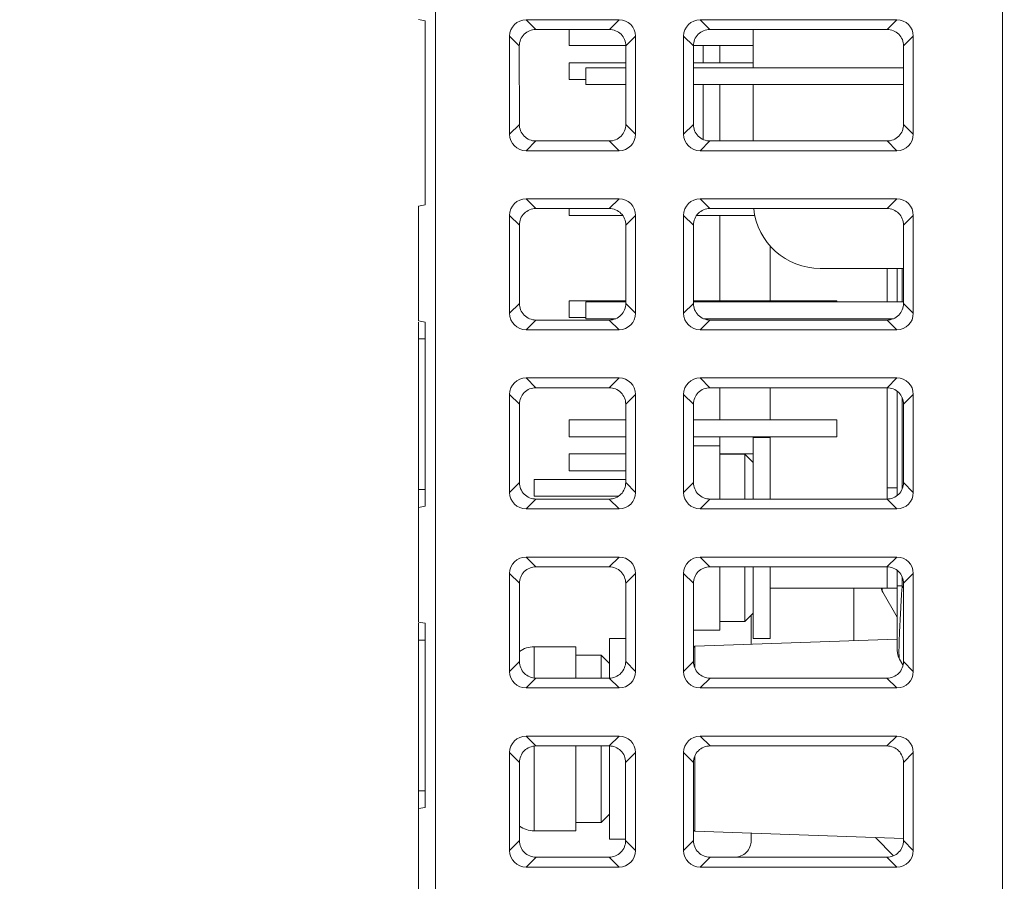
# Model space of a CAD drawing. Header units: millimetres. Extents: x -296 to 295, y -209 to 209.
# Tile 16 of 144: x -267 to -237, y -89 to -63. Entities that reach past the tile are written whole.
import ezdxf

# ---------------------------------------------------------------- set-up
doc = ezdxf.new("R2010")
doc.units = ezdxf.units.MM
doc.header["$MEASUREMENT"] = 0
doc.layers.add('layer 1', color=7, linetype='Continuous')

msp = doc.modelspace()

# ---------------------------------------------------------------- linework, layer by layer
at = {"layer": 'layer 1', "color": 1, "lineweight": 0}
msp.add_open_spline([(295.3283, 209.2747), (295.3283, 209.2747), (295.3283, -208.9236), (295.3283, -208.9236), (295.3283, -208.9236), (-296.1944, -208.9236), (-296.1944, -208.9236), (-296.1944, -208.9236), (-296.1944, 209.2747), (-296.1944, 209.2747), (-296.1944, 209.2747), (295.3283, 209.2747), (295.3283, 209.2747)], degree=3, knots=[0, 0, 0, 0, 0.25, 0.25, 0.25, 0.5, 0.5, 0.5, 0.75, 0.75, 0.75, 1, 1, 1, 1], dxfattribs=at)
at = {"layer": 'layer 1', "color": 5, "lineweight": 0}
msp.add_open_spline([(-281.2487, 194.7284), (-281.2487, 194.7284), (-281.2487, -197.0649), (-281.2487, -197.0649), (-281.2487, -197.0649), (283.3586, -197.0649), (283.3586, -197.0649)], degree=3, knots=[0, 0, 0, 0, 0.5, 0.5, 0.5, 1, 1, 1, 1], dxfattribs=at)
at = {"layer": 'layer 1', "lineweight": 9}
for points in [[(-237.4043, -30.0525), (-237.4043, -30.0525), (-237.4043, -106.9314), (-237.4043, -106.9314)], [(-254.3543, -167.3124), (-254.3543, -167.3124), (-254.3543, -33.4384), (-254.3543, -33.4384)], [(-254.6543, -62.9384), (-254.6543, -62.9384), (-254.8543, -62.9031), (-254.8543, -62.9031)], [(-254.6543, -62.9384), (-254.6543, -62.9384), (-254.6543, -68.4384), (-254.6543, -68.4384)], [(-251.6424, -62.9073), (-251.9162, -62.9073), (-252.1354, -63.1264), (-252.1354, -63.4002)], [(-251.6424, -62.9073), (-251.6424, -62.9073), (-251.3529, -63.1969), (-251.3529, -63.1969)], [(-251.6424, -62.9073), (-251.6424, -62.9073), (-248.8661, -62.9073), (-248.8661, -62.9073)], [(-249.1557, -63.1969), (-249.1557, -63.1969), (-248.8661, -62.9073), (-248.8661, -62.9073)], [(-248.3732, -63.4002), (-248.3732, -63.1264), (-248.5924, -62.9073), (-248.8661, -62.9073)], [(-246.4424, -62.9073), (-246.7162, -62.9073), (-246.9354, -63.1264), (-246.9354, -63.4002)], [(-246.4424, -62.9073), (-246.4424, -62.9073), (-246.1529, -63.1969), (-246.1529, -63.1969)], [(-246.4424, -62.9073), (-246.4424, -62.9073), (-240.5661, -62.9073), (-240.5661, -62.9073)], [(-240.8557, -63.1969), (-240.8557, -63.1969), (-240.5661, -62.9073), (-240.5661, -62.9073)], [(-240.0732, -63.4002), (-240.0732, -63.1264), (-240.2924, -62.9073), (-240.5661, -62.9073)], [(-249.1557, -63.1969), (-249.1557, -63.1969), (-251.3529, -63.1969), (-251.3529, -63.1969)], [(-250.3543, -63.1969), (-250.3543, -63.1969), (-250.3543, -63.6784), (-250.3543, -63.6784)], [(-240.8557, -63.1969), (-240.8557, -63.1969), (-246.1529, -63.1969), (-246.1529, -63.1969)], [(-244.8543, -63.1969), (-244.8543, -63.1969), (-244.8543, -64.3384), (-244.8543, -64.3384)], [(-252.1354, -66.3265), (-252.1354, -66.3265), (-252.1354, -63.4002), (-252.1354, -63.4002)], [(-251.8457, -63.6894), (-251.8457, -63.6894), (-252.1354, -63.4002), (-252.1354, -63.4002)], [(-248.3732, -63.4002), (-248.3732, -63.4002), (-248.6629, -63.6892), (-248.6629, -63.6892)], [(-248.3732, -63.4002), (-248.3732, -63.4002), (-248.3732, -66.3265), (-248.3732, -66.3265)], [(-246.9354, -66.3265), (-246.9354, -66.3265), (-246.9354, -63.4002), (-246.9354, -63.4002)], [(-246.6457, -63.6892), (-246.6457, -63.6892), (-246.9354, -63.4002), (-246.9354, -63.4002)], [(-240.0732, -63.4002), (-240.0732, -63.4002), (-240.3629, -63.6894), (-240.3629, -63.6894)], [(-240.0732, -63.4002), (-240.0732, -63.4002), (-240.0732, -66.3265), (-240.0732, -66.3265)], [(-251.8451, -66.0357), (-251.8451, -66.0357), (-251.8457, -63.6894), (-251.8457, -63.6894)], [(-248.6632, -63.6784), (-248.6632, -63.6784), (-250.3543, -63.6784), (-250.3543, -63.6784)], [(-248.6632, -66.034), (-248.6632, -66.034), (-248.6632, -63.6877), (-248.6632, -63.6877)], [(-244.8543, -63.6784), (-244.8543, -63.6784), (-246.6454, -63.6784), (-246.6454, -63.6784)], [(-246.6454, -63.6877), (-246.6454, -63.6877), (-246.6454, -66.034), (-246.6454, -66.034)], [(-246.3543, -64.1944), (-246.3543, -64.1944), (-246.3543, -63.6784), (-246.3543, -63.6784)], [(-245.8543, -64.1944), (-245.8543, -64.1944), (-245.8543, -63.6784), (-245.8543, -63.6784)], [(-240.3629, -63.6894), (-240.3629, -63.6894), (-240.3635, -66.0358), (-240.3635, -66.0358)], [(-250.3543, -64.1944), (-250.3543, -64.1944), (-250.3543, -64.6944), (-250.3543, -64.6944)], [(-248.6632, -64.1944), (-248.6632, -64.1944), (-250.3543, -64.1944), (-250.3543, -64.1944)], [(-249.8543, -64.3384), (-249.8543, -64.3384), (-249.8543, -64.8384), (-249.8543, -64.8384)], [(-249.8543, -64.3384), (-249.8543, -64.3384), (-248.6632, -64.3384), (-248.6632, -64.3384)], [(-244.8543, -64.1944), (-244.8543, -64.1944), (-246.6454, -64.1944), (-246.6454, -64.1944)], [(-246.6454, -64.3384), (-246.6454, -64.3384), (-240.3631, -64.3384), (-240.3631, -64.3384)], [(-249.8543, -64.6944), (-249.8543, -64.6944), (-250.3543, -64.6944), (-250.3543, -64.6944)], [(-249.8543, -64.8384), (-249.8543, -64.8384), (-248.6632, -64.8384), (-248.6632, -64.8384)], [(-246.6454, -64.8384), (-246.6454, -64.8384), (-240.3632, -64.8384), (-240.3632, -64.8384)], [(-246.3543, -66.4835), (-246.3543, -66.4835), (-246.3543, -64.8384), (-246.3543, -64.8384)], [(-245.8543, -66.529), (-245.8543, -66.529), (-245.8543, -64.8384), (-245.8543, -64.8384)], [(-244.8543, -64.8384), (-244.8543, -64.8384), (-244.8543, -66.529), (-244.8543, -66.529)], [(-252.1354, -66.3265), (-252.1354, -66.3265), (-251.8451, -66.0357), (-251.8451, -66.0357)], [(-248.6635, -66.0355), (-248.6635, -66.0355), (-248.3732, -66.3265), (-248.3732, -66.3265)], [(-246.9354, -66.3265), (-246.9354, -66.3265), (-246.6451, -66.0355), (-246.6451, -66.0355)], [(-240.3635, -66.0358), (-240.3635, -66.0358), (-240.0732, -66.3265), (-240.0732, -66.3265)], [(-252.1354, -66.3265), (-252.1354, -66.6003), (-251.9162, -66.8194), (-251.6424, -66.8194)], [(-248.8661, -66.8194), (-248.5924, -66.8194), (-248.3732, -66.6003), (-248.3732, -66.3265)], [(-246.9354, -66.3265), (-246.9354, -66.6003), (-246.7162, -66.8194), (-246.4424, -66.8194)], [(-240.5661, -66.8194), (-240.2924, -66.8194), (-240.0732, -66.6003), (-240.0732, -66.3265)], [(-251.352, -66.529), (-251.352, -66.529), (-251.6424, -66.8194), (-251.6424, -66.8194)], [(-251.352, -66.529), (-251.352, -66.529), (-249.1565, -66.529), (-249.1565, -66.529)], [(-248.8661, -66.8194), (-248.8661, -66.8194), (-249.1565, -66.529), (-249.1565, -66.529)], [(-246.152, -66.529), (-246.152, -66.529), (-246.4424, -66.8194), (-246.4424, -66.8194)], [(-246.152, -66.529), (-246.152, -66.529), (-240.8565, -66.529), (-240.8565, -66.529)], [(-240.5661, -66.8194), (-240.5661, -66.8194), (-240.8565, -66.529), (-240.8565, -66.529)], [(-248.8661, -66.8194), (-248.8661, -66.8194), (-251.6424, -66.8194), (-251.6424, -66.8194)], [(-240.5661, -66.8194), (-240.5661, -66.8194), (-246.4424, -66.8194), (-246.4424, -66.8194)], [(-254.6543, -68.4384), (-254.6543, -68.4384), (-254.8543, -68.4736), (-254.8543, -68.4736)], [(-254.8543, -68.4736), (-254.8543, -68.4736), (-254.8543, -71.9031), (-254.8543, -71.9031)], [(-251.6424, -68.2573), (-251.9162, -68.2573), (-252.1354, -68.4764), (-252.1354, -68.7502)], [(-251.6424, -68.2573), (-251.6424, -68.2573), (-251.3516, -68.5482), (-251.3516, -68.5482)], [(-251.6424, -68.2573), (-251.6424, -68.2573), (-248.8661, -68.2573), (-248.8661, -68.2573)], [(-249.157, -68.5482), (-249.157, -68.5482), (-251.3516, -68.5482), (-251.3516, -68.5482)], [(-250.3543, -68.5482), (-250.3543, -68.5482), (-250.3543, -68.7584), (-250.3543, -68.7584)], [(-249.157, -68.5482), (-249.157, -68.5482), (-248.8661, -68.2573), (-248.8661, -68.2573)], [(-248.3732, -68.7502), (-248.3732, -68.4764), (-248.5924, -68.2573), (-248.8661, -68.2573)], [(-246.4424, -68.2573), (-246.7162, -68.2573), (-246.9354, -68.4764), (-246.9354, -68.7502)], [(-246.4424, -68.2573), (-246.4424, -68.2573), (-246.1516, -68.5482), (-246.1516, -68.5482)], [(-246.4424, -68.2573), (-246.4424, -68.2573), (-240.5661, -68.2573), (-240.5661, -68.2573)], [(-240.857, -68.5482), (-240.857, -68.5482), (-246.1516, -68.5482), (-246.1516, -68.5482)], [(-240.857, -68.5482), (-240.857, -68.5482), (-240.5661, -68.2573), (-240.5661, -68.2573)], [(-240.0732, -68.7502), (-240.0732, -68.4764), (-240.2924, -68.2573), (-240.5661, -68.2573)], [(-252.1354, -71.6765), (-252.1354, -71.6765), (-252.1354, -68.7502), (-252.1354, -68.7502)], [(-251.8443, -69.0407), (-251.8443, -69.0407), (-252.1354, -68.7502), (-252.1354, -68.7502)], [(-248.7636, -68.7584), (-248.7636, -68.7584), (-250.3543, -68.7584), (-250.3543, -68.7584)], [(-248.3732, -68.7502), (-248.3732, -68.7502), (-248.6642, -69.0405), (-248.6642, -69.0405)], [(-248.3732, -68.7502), (-248.3732, -68.7502), (-248.3732, -71.6765), (-248.3732, -71.6765)], [(-246.9354, -71.6765), (-246.9354, -71.6765), (-246.9354, -68.7502), (-246.9354, -68.7502)], [(-246.6443, -69.0405), (-246.6443, -69.0405), (-246.9354, -68.7502), (-246.9354, -68.7502)], [(-244.807, -68.7584), (-244.807, -68.7584), (-246.545, -68.7584), (-246.545, -68.7584)], [(-245.8543, -71.3064), (-245.8543, -71.3064), (-245.8543, -68.7584), (-245.8543, -68.7584)], [(-244.8429, -68.551), (-244.7343, -69.5674), (-243.8766, -70.3384), (-242.8543, -70.3384)], [(-240.0732, -68.7502), (-240.0732, -68.7502), (-240.3642, -69.0407), (-240.3642, -69.0407)], [(-240.0732, -68.7502), (-240.0732, -68.7502), (-240.0732, -71.6765), (-240.0732, -71.6765)], [(-251.8438, -71.3844), (-251.8438, -71.3844), (-251.8443, -69.0407), (-251.8443, -69.0407)], [(-248.6645, -71.3827), (-248.6645, -71.3827), (-248.6645, -69.039), (-248.6645, -69.039)], [(-246.6441, -69.039), (-246.6441, -69.039), (-246.6441, -71.3827), (-246.6441, -71.3827)], [(-240.3642, -69.0407), (-240.3642, -69.0407), (-240.3648, -71.3844), (-240.3648, -71.3844)], [(-244.3543, -69.649), (-244.3543, -69.649), (-244.3543, -71.3064), (-244.3543, -71.3064)], [(-242.8543, -70.3384), (-242.8543, -70.3384), (-240.3645, -70.3384), (-240.3645, -70.3384)], [(-240.8543, -70.3384), (-240.8543, -70.3384), (-240.8543, -71.3384), (-240.8543, -71.3384)], [(-240.5543, -71.3384), (-240.5543, -71.3384), (-240.5543, -70.3384), (-240.5543, -70.3384)], [(-240.4078, -70.3384), (-240.4078, -70.3384), (-240.4078, -71.3384), (-240.4078, -71.3384)], [(-252.1354, -71.6765), (-252.1354, -71.6765), (-251.8438, -71.3844), (-251.8438, -71.3844)], [(-250.3543, -71.3064), (-250.3543, -71.3064), (-250.3543, -71.8064), (-250.3543, -71.8064)], [(-248.6645, -71.3064), (-248.6645, -71.3064), (-250.3543, -71.3064), (-250.3543, -71.3064)], [(-249.8543, -71.3384), (-249.8543, -71.3384), (-249.8543, -71.8384), (-249.8543, -71.8384)], [(-249.8543, -71.3384), (-249.8543, -71.3384), (-248.6645, -71.3384), (-248.6645, -71.3384)], [(-248.6648, -71.3842), (-248.6648, -71.3842), (-248.3732, -71.6765), (-248.3732, -71.6765)], [(-246.9354, -71.6765), (-246.9354, -71.6765), (-246.6438, -71.3842), (-246.6438, -71.3842)], [(-246.6441, -71.3064), (-246.6441, -71.3064), (-242.3543, -71.3064), (-242.3543, -71.3064)], [(-246.6441, -71.3384), (-246.6441, -71.3384), (-240.3648, -71.3384), (-240.3648, -71.3384)], [(-242.3543, -71.3064), (-242.3543, -71.3064), (-242.3543, -71.3384), (-242.3543, -71.3384)], [(-240.3648, -71.3844), (-240.3648, -71.3844), (-240.0732, -71.6765), (-240.0732, -71.6765)], [(-252.1354, -71.6765), (-252.1354, -71.9503), (-251.9162, -72.1694), (-251.6424, -72.1694)], [(-248.8661, -72.1694), (-248.5924, -72.1694), (-248.3732, -71.9503), (-248.3732, -71.6765)], [(-246.9354, -71.6765), (-246.9354, -71.9503), (-246.7162, -72.1694), (-246.4424, -72.1694)], [(-240.5661, -72.1694), (-240.2924, -72.1694), (-240.0732, -71.9503), (-240.0732, -71.6765)], [(-254.6543, -71.9384), (-254.6543, -71.9384), (-254.8543, -71.9031), (-254.8543, -71.9031)], [(-254.8543, -80.9031), (-254.8543, -80.9031), (-254.8543, -71.9384), (-254.8543, -71.9384)], [(-254.6543, -71.9384), (-254.6543, -71.9384), (-254.6543, -77.4384), (-254.6543, -77.4384)], [(-251.3507, -71.8777), (-251.3507, -71.8777), (-251.6424, -72.1694), (-251.6424, -72.1694)], [(-251.3507, -71.8777), (-251.3507, -71.8777), (-249.1578, -71.8777), (-249.1578, -71.8777)], [(-249.8543, -71.8064), (-249.8543, -71.8064), (-250.3543, -71.8064), (-250.3543, -71.8064)], [(-249.8543, -71.8384), (-249.8543, -71.8384), (-248.9646, -71.8384), (-248.9646, -71.8384)], [(-248.8661, -72.1694), (-248.8661, -72.1694), (-249.1578, -71.8777), (-249.1578, -71.8777)], [(-246.1507, -71.8777), (-246.1507, -71.8777), (-246.4424, -72.1694), (-246.4424, -72.1694)], [(-246.3438, -71.8384), (-246.3438, -71.8384), (-240.6646, -71.8384), (-240.6646, -71.8384)], [(-246.1507, -71.8777), (-246.1507, -71.8777), (-240.8578, -71.8777), (-240.8578, -71.8777)], [(-240.5661, -72.1694), (-240.5661, -72.1694), (-240.8578, -71.8777), (-240.8578, -71.8777)], [(-248.8661, -72.1694), (-248.8661, -72.1694), (-251.6424, -72.1694), (-251.6424, -72.1694)], [(-240.5661, -72.1694), (-240.5661, -72.1694), (-246.4424, -72.1694), (-246.4424, -72.1694)], [(-254.8543, -72.4384), (-254.8543, -72.4384), (-254.6543, -72.4384), (-254.6543, -72.4384)], [(-251.6424, -73.6073), (-251.9162, -73.6073), (-252.1354, -73.8264), (-252.1354, -74.1002)], [(-251.6424, -73.6073), (-251.6424, -73.6073), (-251.3502, -73.8995), (-251.3502, -73.8995)], [(-251.6424, -73.6073), (-251.6424, -73.6073), (-248.8661, -73.6073), (-248.8661, -73.6073)], [(-249.1583, -73.8995), (-249.1583, -73.8995), (-248.8661, -73.6073), (-248.8661, -73.6073)], [(-248.3732, -74.1002), (-248.3732, -73.8264), (-248.5924, -73.6073), (-248.8661, -73.6073)], [(-246.4424, -73.6073), (-246.7162, -73.6073), (-246.9354, -73.8264), (-246.9354, -74.1002)], [(-246.4424, -73.6073), (-246.4424, -73.6073), (-246.1502, -73.8995), (-246.1502, -73.8995)], [(-246.4424, -73.6073), (-246.4424, -73.6073), (-240.5661, -73.6073), (-240.5661, -73.6073)], [(-240.8583, -73.8995), (-240.8583, -73.8995), (-240.5661, -73.6073), (-240.5661, -73.6073)], [(-240.0732, -74.1002), (-240.0732, -73.8264), (-240.2924, -73.6073), (-240.5661, -73.6073)], [(-252.1354, -77.0265), (-252.1354, -77.0265), (-252.1354, -74.1002), (-252.1354, -74.1002)], [(-251.843, -74.392), (-251.843, -74.392), (-252.1354, -74.1002), (-252.1354, -74.1002)], [(-249.1583, -73.8995), (-249.1583, -73.8995), (-251.3502, -73.8995), (-251.3502, -73.8995)], [(-248.3732, -74.1002), (-248.3732, -74.1002), (-248.6655, -74.3918), (-248.6655, -74.3918)], [(-248.3732, -74.1002), (-248.3732, -74.1002), (-248.3732, -77.0265), (-248.3732, -77.0265)], [(-246.9354, -77.0265), (-246.9354, -77.0265), (-246.9354, -74.1002), (-246.9354, -74.1002)], [(-246.643, -74.3918), (-246.643, -74.3918), (-246.9354, -74.1002), (-246.9354, -74.1002)], [(-240.8583, -73.8995), (-240.8583, -73.8995), (-246.1502, -73.8995), (-246.1502, -73.8995)], [(-245.8543, -74.8624), (-245.8543, -74.8624), (-245.8543, -73.8995), (-245.8543, -73.8995)], [(-244.3543, -73.8995), (-244.3543, -73.8995), (-244.3543, -74.8624), (-244.3543, -74.8624)], [(-240.8543, -73.8995), (-240.8543, -73.8995), (-240.8543, -77.2264), (-240.8543, -77.2264)], [(-240.5543, -77.1122), (-240.5543, -77.1122), (-240.5543, -74.0131), (-240.5543, -74.0131)], [(-240.0732, -74.1002), (-240.0732, -74.1002), (-240.3655, -74.392), (-240.3655, -74.392)], [(-240.0732, -74.1002), (-240.0732, -74.1002), (-240.0732, -77.0265), (-240.0732, -77.0265)], [(-251.8425, -76.7331), (-251.8425, -76.7331), (-251.843, -74.392), (-251.843, -74.392)], [(-248.6658, -76.7314), (-248.6658, -76.7314), (-248.6658, -74.3904), (-248.6658, -74.3904)], [(-246.6427, -74.3904), (-246.6427, -74.3904), (-246.6427, -76.7314), (-246.6427, -76.7314)], [(-240.4078, -74.1948), (-240.4078, -74.1948), (-240.4078, -76.9299), (-240.4078, -76.9299)], [(-240.3655, -74.392), (-240.3655, -74.392), (-240.3661, -76.7331), (-240.3661, -76.7331)], [(-250.3543, -74.8624), (-250.3543, -74.8624), (-250.3543, -75.3624), (-250.3543, -75.3624)], [(-248.6658, -74.8624), (-248.6658, -74.8624), (-250.3543, -74.8624), (-250.3543, -74.8624)], [(-246.6427, -74.8624), (-246.6427, -74.8624), (-242.3543, -74.8624), (-242.3543, -74.8624)], [(-242.3543, -74.8624), (-242.3543, -74.8624), (-242.3543, -75.3624), (-242.3543, -75.3624)], [(-248.6658, -75.3624), (-248.6658, -75.3624), (-250.3543, -75.3624), (-250.3543, -75.3624)], [(-246.6427, -75.3624), (-246.6427, -75.3624), (-242.3543, -75.3624), (-242.3543, -75.3624)], [(-245.8543, -77.2264), (-245.8543, -77.2264), (-245.8543, -75.3624), (-245.8543, -75.3624)], [(-244.8543, -75.3884), (-244.8543, -75.3884), (-244.8543, -77.2264), (-244.8543, -77.2264)], [(-244.8543, -75.3884), (-244.8543, -75.3884), (-244.3543, -75.3884), (-244.3543, -75.3884)], [(-244.3543, -75.3624), (-244.3543, -75.3624), (-244.3543, -77.2264), (-244.3543, -77.2264)], [(-250.3543, -75.8784), (-250.3543, -75.8784), (-250.3543, -76.3784), (-250.3543, -76.3784)], [(-248.6658, -75.8784), (-248.6658, -75.8784), (-250.3543, -75.8784), (-250.3543, -75.8784)], [(-245.8543, -75.6384), (-245.8543, -75.6384), (-246.6427, -75.6384), (-246.6427, -75.6384)], [(-244.8543, -75.8784), (-244.8543, -75.8784), (-245.8543, -75.8784), (-245.8543, -75.8784)], [(-245.8543, -75.8884), (-245.8543, -75.8884), (-245.1043, -75.8884), (-245.1043, -75.8884)], [(-245.1043, -75.8884), (-245.1043, -75.8884), (-245.1043, -77.2264), (-245.1043, -77.2264)], [(-244.8543, -76.1384), (-244.8543, -76.1384), (-245.1043, -75.8884), (-245.1043, -75.8884)], [(-248.6658, -76.3784), (-248.6658, -76.3784), (-250.3543, -76.3784), (-250.3543, -76.3784)], [(-252.1354, -77.0265), (-252.1354, -77.0265), (-251.8425, -76.7331), (-251.8425, -76.7331)], [(-251.4043, -77.1384), (-251.4043, -77.1384), (-251.4043, -76.6384), (-251.4043, -76.6384)], [(-248.6658, -76.6384), (-248.6658, -76.6384), (-251.4043, -76.6384), (-251.4043, -76.6384)], [(-248.6661, -76.7329), (-248.6661, -76.7329), (-248.3732, -77.0265), (-248.3732, -77.0265)], [(-246.9354, -77.0265), (-246.9354, -77.0265), (-246.6425, -76.7329), (-246.6425, -76.7329)], [(-240.3661, -76.7331), (-240.3661, -76.7331), (-240.0732, -77.0265), (-240.0732, -77.0265)], [(-254.6543, -76.9384), (-254.6543, -76.9384), (-254.8543, -76.9384), (-254.8543, -76.9384)], [(-252.1354, -77.0265), (-252.1354, -77.3003), (-251.9162, -77.5194), (-251.6424, -77.5194)], [(-248.8661, -77.5194), (-248.5924, -77.5194), (-248.3732, -77.3003), (-248.3732, -77.0265)], [(-246.9354, -77.0265), (-246.9354, -77.3003), (-246.7162, -77.5194), (-246.4424, -77.5194)], [(-240.5543, -76.8884), (-240.5543, -76.8884), (-240.8543, -76.8884), (-240.8543, -76.8884)], [(-240.5661, -77.5194), (-240.2924, -77.5194), (-240.0732, -77.3003), (-240.0732, -77.0265)], [(-251.3494, -77.2264), (-251.3494, -77.2264), (-251.6424, -77.5194), (-251.6424, -77.5194)], [(-248.8933, -77.1384), (-248.8933, -77.1384), (-251.4043, -77.1384), (-251.4043, -77.1384)], [(-251.3494, -77.2264), (-251.3494, -77.2264), (-249.1591, -77.2264), (-249.1591, -77.2264)], [(-248.8661, -77.5194), (-248.8661, -77.5194), (-249.1591, -77.2264), (-249.1591, -77.2264)], [(-246.1494, -77.2264), (-246.1494, -77.2264), (-246.4424, -77.5194), (-246.4424, -77.5194)], [(-246.1494, -77.2264), (-246.1494, -77.2264), (-240.8591, -77.2264), (-240.8591, -77.2264)], [(-240.5661, -77.5194), (-240.5661, -77.5194), (-240.8591, -77.2264), (-240.8591, -77.2264)], [(-254.6543, -77.4384), (-254.6543, -77.4384), (-254.8543, -77.4736), (-254.8543, -77.4736)], [(-248.8661, -77.5194), (-248.8661, -77.5194), (-251.6424, -77.5194), (-251.6424, -77.5194)], [(-240.5661, -77.5194), (-240.5661, -77.5194), (-246.4424, -77.5194), (-246.4424, -77.5194)], [(-251.6424, -78.9573), (-251.9162, -78.9573), (-252.1354, -79.1764), (-252.1354, -79.4502)], [(-251.6424, -78.9573), (-251.6424, -78.9573), (-251.3489, -79.2508), (-251.3489, -79.2508)], [(-251.6424, -78.9573), (-251.6424, -78.9573), (-248.8661, -78.9573), (-248.8661, -78.9573)], [(-249.1596, -79.2508), (-249.1596, -79.2508), (-248.8661, -78.9573), (-248.8661, -78.9573)], [(-248.3732, -79.4502), (-248.3732, -79.1764), (-248.5924, -78.9573), (-248.8661, -78.9573)], [(-246.4424, -78.9573), (-246.7162, -78.9573), (-246.9354, -79.1764), (-246.9354, -79.4502)], [(-246.4424, -78.9573), (-246.4424, -78.9573), (-246.1489, -79.2508), (-246.1489, -79.2508)], [(-246.4424, -78.9573), (-246.4424, -78.9573), (-240.5661, -78.9573), (-240.5661, -78.9573)], [(-240.8596, -79.2508), (-240.8596, -79.2508), (-240.5661, -78.9573), (-240.5661, -78.9573)], [(-240.0732, -79.4502), (-240.0732, -79.1764), (-240.2924, -78.9573), (-240.5661, -78.9573)], [(-249.1596, -79.2508), (-249.1596, -79.2508), (-251.3489, -79.2508), (-251.3489, -79.2508)], [(-240.8596, -79.2508), (-240.8596, -79.2508), (-246.1489, -79.2508), (-246.1489, -79.2508)], [(-245.8543, -81.1384), (-245.8543, -81.1384), (-245.8543, -79.2508), (-245.8543, -79.2508)], [(-245.1043, -79.2508), (-245.1043, -79.2508), (-245.1043, -80.8884), (-245.1043, -80.8884)], [(-244.8543, -79.2508), (-244.8543, -79.2508), (-244.8543, -81.3883), (-244.8543, -81.3883)], [(-244.3543, -79.2508), (-244.3543, -79.2508), (-244.3543, -81.3883), (-244.3543, -81.3883)], [(-240.8543, -79.2508), (-240.8543, -79.2508), (-240.8543, -79.8884), (-240.8543, -79.8884)], [(-240.5543, -81.7544), (-240.5543, -81.7544), (-240.5543, -79.3653), (-240.5543, -79.3653)], [(-252.1354, -82.3765), (-252.1354, -82.3765), (-252.1354, -79.4502), (-252.1354, -79.4502)], [(-251.8417, -79.7433), (-251.8417, -79.7433), (-252.1354, -79.4502), (-252.1354, -79.4502)], [(-248.3732, -79.4502), (-248.3732, -79.4502), (-248.6668, -79.7431), (-248.6668, -79.7431)], [(-248.3732, -79.4502), (-248.3732, -79.4502), (-248.3732, -82.3765), (-248.3732, -82.3765)], [(-246.9354, -82.3765), (-246.9354, -82.3765), (-246.9354, -79.4502), (-246.9354, -79.4502)], [(-246.6417, -79.7431), (-246.6417, -79.7431), (-246.9354, -79.4502), (-246.9354, -79.4502)], [(-240.4078, -79.548), (-240.4078, -79.548), (-240.4078, -79.8162), (-240.4078, -79.8162)], [(-240.0732, -79.4502), (-240.0732, -79.4502), (-240.3668, -79.7433), (-240.3668, -79.7433)], [(-240.0732, -79.4502), (-240.0732, -79.4502), (-240.0732, -82.3765), (-240.0732, -82.3765)], [(-251.8411, -82.0818), (-251.8411, -82.0818), (-251.8417, -79.7433), (-251.8417, -79.7433)], [(-248.6671, -82.0801), (-248.6671, -82.0801), (-248.6671, -79.7417), (-248.6671, -79.7417)], [(-246.6414, -79.7417), (-246.6414, -79.7417), (-246.6414, -82.0801), (-246.6414, -82.0801)], [(-240.8543, -79.8884), (-240.8543, -79.8884), (-244.3543, -79.8884), (-244.3543, -79.8884)], [(-241.8543, -79.8884), (-241.8543, -79.8884), (-241.8543, -81.4582), (-241.8543, -81.4582)], [(-241.0359, -79.8889), (-241.0246, -79.9293), (-241.0083, -79.9681), (-240.9873, -80.0044)], [(-241.0081, -79.8911), (-241.0073, -79.9036), (-241.0063, -79.9161), (-241.0051, -79.9286)], [(-240.9873, -80.0044), (-240.9873, -80.0044), (-240.5543, -80.7544), (-240.5543, -80.7544)], [(-240.5543, -79.8884), (-240.5543, -79.8884), (-240.8543, -79.8884), (-240.8543, -79.8884)], [(-240.5543, -79.8162), (-240.5543, -79.8162), (-240.4078, -79.8162), (-240.4078, -79.8162)], [(-240.4078, -79.8162), (-240.4172, -79.9615), (-240.4262, -80.1068), (-240.4349, -80.2521)], [(-240.3669, -79.8872), (-240.3669, -79.8872), (-240.4078, -79.8162), (-240.4078, -79.8162)], [(-240.3668, -79.7433), (-240.3668, -79.7433), (-240.3674, -82.0818), (-240.3674, -82.0818)], [(-254.6543, -80.9384), (-254.6543, -80.9384), (-254.8543, -80.9031), (-254.8543, -80.9031)], [(-245.8543, -80.8884), (-245.8543, -80.8884), (-245.1043, -80.8884), (-245.1043, -80.8884)], [(-244.8543, -80.6384), (-244.8543, -80.6384), (-245.1043, -80.8884), (-245.1043, -80.8884)], [(-244.9173, -81.5652), (-244.9173, -81.5652), (-244.9171, -80.7011), (-244.9171, -80.7011)], [(-254.8543, -89.9031), (-254.8543, -89.9031), (-254.8543, -80.9384), (-254.8543, -80.9384)], [(-254.6543, -80.9384), (-254.6543, -80.9384), (-254.6543, -86.4384), (-254.6543, -86.4384)], [(-245.8543, -81.1384), (-245.8543, -81.1384), (-246.6414, -81.1384), (-246.6414, -81.1384)], [(-254.8543, -81.4384), (-254.8543, -81.4384), (-254.6543, -81.4384), (-254.6543, -81.4384)], [(-249.1543, -81.3884), (-249.1543, -81.3884), (-249.1543, -82.5739), (-249.1543, -82.5739)], [(-249.1543, -81.3884), (-249.1543, -81.3884), (-248.6671, -81.3884), (-248.6671, -81.3884)], [(-240.5607, -81.413), (-240.5607, -81.413), (-246.6044, -81.6241), (-246.6044, -81.6241)], [(-244.8543, -81.3884), (-244.8543, -81.3884), (-244.3543, -81.3884), (-244.3543, -81.3884)], [(-251.4043, -81.6384), (-251.5616, -81.6384), (-251.7149, -81.6878), (-251.8425, -81.7797)], [(-251.4043, -82.5639), (-251.4043, -82.5639), (-251.4043, -81.6384), (-251.4043, -81.6384)], [(-250.1543, -81.6384), (-250.1543, -81.6384), (-251.4043, -81.6384), (-251.4043, -81.6384)], [(-250.1543, -82.5751), (-250.1543, -82.5751), (-250.1543, -81.6384), (-250.1543, -81.6384)], [(-246.6044, -81.6241), (-246.6044, -81.6241), (-246.6414, -81.6624), (-246.6414, -81.6624)], [(-246.6044, -81.6241), (-246.6044, -81.6241), (-246.6044, -82.2666), (-246.6044, -82.2666)], [(-240.5543, -81.7544), (-240.5543, -81.8421), (-240.5312, -81.9284), (-240.4873, -82.0044)], [(-240.5014, -81.758), (-240.5015, -81.7684), (-240.5015, -81.7788), (-240.5015, -81.7893)], [(-252.1354, -82.3765), (-252.1354, -82.3765), (-251.8411, -82.0818), (-251.8411, -82.0818)], [(-250.1543, -81.8884), (-250.1543, -81.8884), (-249.4043, -81.8884), (-249.4043, -81.8884)], [(-249.4043, -81.8884), (-249.4043, -81.8884), (-249.4043, -82.5751), (-249.4043, -82.5751)], [(-249.1543, -82.1384), (-249.1543, -82.1384), (-249.4043, -81.8884), (-249.4043, -81.8884)], [(-248.6674, -82.0816), (-248.6674, -82.0816), (-248.3732, -82.3765), (-248.3732, -82.3765)], [(-246.9354, -82.3765), (-246.9354, -82.3765), (-246.6411, -82.0816), (-246.6411, -82.0816)], [(-240.4873, -82.0044), (-240.4873, -82.0044), (-240.3866, -82.1787), (-240.3866, -82.1787)], [(-240.3674, -82.0818), (-240.3674, -82.0818), (-240.0732, -82.3765), (-240.0732, -82.3765)], [(-252.1354, -82.3765), (-252.1354, -82.6503), (-251.9162, -82.8694), (-251.6424, -82.8694)], [(-251.3481, -82.5751), (-251.3481, -82.5751), (-251.6424, -82.8694), (-251.6424, -82.8694)], [(-251.3481, -82.5751), (-251.3481, -82.5751), (-249.1605, -82.5751), (-249.1605, -82.5751)], [(-248.8661, -82.8694), (-248.8661, -82.8694), (-249.1605, -82.5751), (-249.1605, -82.5751)], [(-248.8661, -82.8694), (-248.5924, -82.8694), (-248.3732, -82.6503), (-248.3732, -82.3765)], [(-246.9354, -82.3765), (-246.9354, -82.6503), (-246.7162, -82.8694), (-246.4424, -82.8694)], [(-246.1481, -82.5751), (-246.1481, -82.5751), (-246.4424, -82.8694), (-246.4424, -82.8694)], [(-246.1481, -82.5751), (-246.1481, -82.5751), (-240.8605, -82.5751), (-240.8605, -82.5751)], [(-240.5661, -82.8694), (-240.5661, -82.8694), (-240.8605, -82.5751), (-240.8605, -82.5751)], [(-240.5661, -82.8694), (-240.2924, -82.8694), (-240.0732, -82.6503), (-240.0732, -82.3765)], [(-248.8661, -82.8694), (-248.8661, -82.8694), (-251.6424, -82.8694), (-251.6424, -82.8694)], [(-240.5661, -82.8694), (-240.5661, -82.8694), (-246.4424, -82.8694), (-246.4424, -82.8694)], [(-251.6424, -84.3073), (-251.9162, -84.3073), (-252.1354, -84.5264), (-252.1354, -84.8002)], [(-251.6424, -84.3073), (-251.6424, -84.3073), (-251.3476, -84.6021), (-251.3476, -84.6021)], [(-251.6424, -84.3073), (-251.6424, -84.3073), (-248.8661, -84.3073), (-248.8661, -84.3073)], [(-249.1609, -84.6021), (-249.1609, -84.6021), (-248.8661, -84.3073), (-248.8661, -84.3073)], [(-248.3732, -84.8002), (-248.3732, -84.5264), (-248.5924, -84.3073), (-248.8661, -84.3073)], [(-246.4424, -84.3073), (-246.7162, -84.3073), (-246.9354, -84.5264), (-246.9354, -84.8002)], [(-246.4424, -84.3073), (-246.4424, -84.3073), (-246.1476, -84.6021), (-246.1476, -84.6021)], [(-246.4424, -84.3073), (-246.4424, -84.3073), (-240.5661, -84.3073), (-240.5661, -84.3073)], [(-240.8609, -84.6021), (-240.8609, -84.6021), (-240.5661, -84.3073), (-240.5661, -84.3073)], [(-240.0732, -84.8002), (-240.0732, -84.5264), (-240.2924, -84.3073), (-240.5661, -84.3073)], [(-251.4043, -87.1384), (-251.4043, -87.1384), (-251.4043, -84.6134), (-251.4043, -84.6134)], [(-249.1609, -84.6021), (-249.1609, -84.6021), (-251.3476, -84.6021), (-251.3476, -84.6021)], [(-250.1543, -87.1383), (-250.1543, -87.1383), (-250.1543, -84.6021), (-250.1543, -84.6021)], [(-249.4043, -84.6021), (-249.4043, -84.6021), (-249.4043, -86.8884), (-249.4043, -86.8884)], [(-249.1543, -84.6021), (-249.1543, -84.6021), (-249.1543, -87.3883), (-249.1543, -87.3883)], [(-240.8609, -84.6021), (-240.8609, -84.6021), (-246.1476, -84.6021), (-246.1476, -84.6021)], [(-252.1354, -87.7265), (-252.1354, -87.7265), (-252.1354, -84.8002), (-252.1354, -84.8002)], [(-251.8404, -85.0947), (-251.8404, -85.0947), (-252.1354, -84.8002), (-252.1354, -84.8002)], [(-248.3732, -84.8002), (-248.3732, -84.8002), (-248.6682, -85.0944), (-248.6682, -85.0944)], [(-248.3732, -84.8002), (-248.3732, -84.8002), (-248.3732, -87.7265), (-248.3732, -87.7265)], [(-246.9354, -87.7265), (-246.9354, -87.7265), (-246.9354, -84.8002), (-246.9354, -84.8002)], [(-246.6404, -85.0944), (-246.6404, -85.0944), (-246.9354, -84.8002), (-246.9354, -84.8002)], [(-246.6044, -84.9145), (-246.6044, -84.9145), (-246.6044, -87.1526), (-246.6044, -87.1526)], [(-240.0732, -84.8002), (-240.0732, -84.8002), (-240.3682, -85.0947), (-240.3682, -85.0947)], [(-240.0732, -84.8002), (-240.0732, -84.8002), (-240.0732, -87.7265), (-240.0732, -87.7265)], [(-251.8398, -87.4305), (-251.8398, -87.4305), (-251.8404, -85.0947), (-251.8404, -85.0947)], [(-248.6684, -87.4288), (-248.6684, -87.4288), (-248.6684, -85.093), (-248.6684, -85.093)], [(-246.6401, -85.093), (-246.6401, -85.093), (-246.6401, -87.4288), (-246.6401, -87.4288)], [(-240.3682, -85.0947), (-240.3682, -85.0947), (-240.3687, -87.4305), (-240.3687, -87.4305)], [(-254.6543, -85.9384), (-254.6543, -85.9384), (-254.8543, -85.9384), (-254.8543, -85.9384)], [(-254.6543, -86.4384), (-254.6543, -86.4384), (-254.8543, -86.4736), (-254.8543, -86.4736)], [(-249.1543, -86.6384), (-249.1543, -86.6384), (-249.4043, -86.8884), (-249.4043, -86.8884)], [(-251.8412, -86.998), (-251.7138, -87.0893), (-251.561, -87.1384), (-251.4043, -87.1384)], [(-250.1543, -86.8884), (-250.1543, -86.8884), (-249.4043, -86.8884), (-249.4043, -86.8884)], [(-250.1543, -87.1384), (-250.1543, -87.1384), (-251.4043, -87.1384), (-251.4043, -87.1384)], [(-246.6044, -87.1526), (-246.6044, -87.1526), (-246.6401, -87.1157), (-246.6401, -87.1157)], [(-240.3664, -87.3705), (-240.3664, -87.3705), (-246.6044, -87.1526), (-246.6044, -87.1526)], [(-244.9187, -87.4303), (-244.9187, -87.4303), (-244.9187, -87.2115), (-244.9187, -87.2115)], [(-240.6624, -87.8803), (-240.6624, -87.8803), (-241.2013, -87.3413), (-241.2013, -87.3413)], [(-252.1354, -87.7265), (-252.1354, -87.7265), (-251.8398, -87.4305), (-251.8398, -87.4305)], [(-249.1543, -87.3884), (-249.1543, -87.3884), (-248.6684, -87.3884), (-248.6684, -87.3884)], [(-248.6687, -87.4303), (-248.6687, -87.4303), (-248.3732, -87.7265), (-248.3732, -87.7265)], [(-246.9354, -87.7265), (-246.9354, -87.7265), (-246.6398, -87.4303), (-246.6398, -87.4303)], [(-240.3687, -87.4305), (-240.3687, -87.4305), (-240.0732, -87.7265), (-240.0732, -87.7265)], [(-252.1354, -87.7265), (-252.1354, -88.0003), (-251.9162, -88.2194), (-251.6424, -88.2194)], [(-251.3468, -87.9238), (-251.3468, -87.9238), (-251.6424, -88.2194), (-251.6424, -88.2194)], [(-251.3468, -87.9238), (-251.3468, -87.9238), (-249.1618, -87.9238), (-249.1618, -87.9238)], [(-248.8661, -88.2194), (-248.8661, -88.2194), (-249.1618, -87.9238), (-249.1618, -87.9238)], [(-248.8661, -88.2194), (-248.5924, -88.2194), (-248.3732, -88.0003), (-248.3732, -87.7265)], [(-246.9354, -87.7265), (-246.9354, -88.0003), (-246.7162, -88.2194), (-246.4424, -88.2194)], [(-246.1468, -87.9238), (-246.1468, -87.9238), (-246.4424, -88.2194), (-246.4424, -88.2194)], [(-246.1468, -87.9238), (-246.1468, -87.9238), (-240.8618, -87.9238), (-240.8618, -87.9238)], [(-240.5661, -88.2194), (-240.5661, -88.2194), (-240.8618, -87.9238), (-240.8618, -87.9238)], [(-240.5661, -88.2194), (-240.2924, -88.2194), (-240.0732, -88.0003), (-240.0732, -87.7265)], [(-248.8661, -88.2194), (-248.8661, -88.2194), (-251.6424, -88.2194), (-251.6424, -88.2194)], [(-240.5661, -88.2194), (-240.5661, -88.2194), (-246.4424, -88.2194), (-246.4424, -88.2194)]]:
    msp.add_open_spline(points, degree=3, dxfattribs=at)
for points in [[(-251.3529, -63.1969), (-251.4784, -63.1969), (-251.6096, -63.2486), (-251.7013, -63.34), (-251.793, -63.4314), (-251.8453, -63.5624), (-251.8454, -63.688)], [(-248.6632, -63.6877), (-248.6633, -63.5622), (-248.7157, -63.4313), (-248.8074, -63.3399), (-248.8991, -63.2486), (-249.0302, -63.1969), (-249.1557, -63.1969)], [(-246.1529, -63.1969), (-246.2784, -63.1969), (-246.4095, -63.2486), (-246.5012, -63.3399), (-246.5929, -63.4313), (-246.6452, -63.5622), (-246.6454, -63.6877)], [(-240.3632, -63.688), (-240.3633, -63.5624), (-240.4156, -63.4314), (-240.5073, -63.34), (-240.599, -63.2486), (-240.7301, -63.1969), (-240.8557, -63.1969)], [(-251.8454, -66.0343), (-251.8455, -66.1605), (-251.7937, -66.2924), (-251.7019, -66.3846), (-251.6101, -66.4767), (-251.4782, -66.529), (-251.352, -66.529)], [(-249.1565, -66.529), (-249.0303, -66.529), (-248.8984, -66.4767), (-248.8066, -66.3845), (-248.7148, -66.2923), (-248.663, -66.1603), (-248.6632, -66.034)], [(-246.6454, -66.034), (-246.6455, -66.1603), (-246.5938, -66.2923), (-246.502, -66.3845), (-246.4101, -66.4767), (-246.2782, -66.529), (-246.152, -66.529)], [(-240.8565, -66.529), (-240.7304, -66.529), (-240.5985, -66.4767), (-240.5067, -66.3846), (-240.4149, -66.2924), (-240.3631, -66.1605), (-240.3632, -66.0343)], [(-251.3516, -68.5482), (-251.4771, -68.5482), (-251.6082, -68.5999), (-251.7, -68.6913), (-251.7917, -68.7827), (-251.844, -68.9137), (-251.8441, -69.0393)], [(-248.6645, -69.039), (-248.6647, -68.9135), (-248.717, -68.7826), (-248.8087, -68.6912), (-248.9004, -68.5999), (-249.0315, -68.5482), (-249.157, -68.5482)], [(-246.1516, -68.5482), (-246.2771, -68.5482), (-246.4082, -68.5999), (-246.4999, -68.6913), (-246.5916, -68.7826), (-246.6439, -68.9135), (-246.6441, -69.039)], [(-240.3645, -69.0393), (-240.3646, -68.9137), (-240.4169, -68.7827), (-240.5086, -68.6913), (-240.6003, -68.5999), (-240.7315, -68.5482), (-240.857, -68.5482)], [(-251.8441, -71.383), (-251.8442, -71.5092), (-251.7924, -71.6411), (-251.7006, -71.7333), (-251.6087, -71.8254), (-251.4769, -71.8777), (-251.3507, -71.8777)], [(-249.1578, -71.8777), (-249.0316, -71.8777), (-248.8997, -71.8254), (-248.8079, -71.7332), (-248.7161, -71.641), (-248.6643, -71.509), (-248.6645, -71.3827)], [(-246.6441, -71.3827), (-246.6442, -71.509), (-246.5925, -71.641), (-246.5006, -71.7332), (-246.4088, -71.8254), (-246.2769, -71.8777), (-246.1507, -71.8777)], [(-240.8578, -71.8777), (-240.7317, -71.8777), (-240.5998, -71.8254), (-240.508, -71.7333), (-240.4162, -71.6411), (-240.3644, -71.5092), (-240.3645, -71.383)], [(-251.3502, -73.8995), (-251.4758, -73.8995), (-251.6069, -73.9512), (-251.6986, -74.0427), (-251.7903, -74.134), (-251.8427, -74.2651), (-251.8427, -74.3906)], [(-248.6658, -74.3904), (-248.666, -74.2649), (-248.7183, -74.1339), (-248.81, -74.0426), (-248.9017, -73.9512), (-249.0328, -73.8995), (-249.1583, -73.8995)], [(-246.1502, -73.8995), (-246.2758, -73.8995), (-246.4068, -73.9512), (-246.4986, -74.0426), (-246.5903, -74.1339), (-246.6426, -74.2649), (-246.6427, -74.3904)], [(-240.3658, -74.3906), (-240.3659, -74.2651), (-240.4182, -74.134), (-240.5099, -74.0426), (-240.6016, -73.9512), (-240.7328, -73.8995), (-240.8583, -73.8995)], [(-251.8427, -76.7317), (-251.8428, -76.8579), (-251.7911, -76.9898), (-251.6992, -77.082), (-251.6074, -77.1741), (-251.4756, -77.2264), (-251.3494, -77.2264)], [(-249.1591, -77.2264), (-249.0329, -77.2264), (-248.901, -77.174), (-248.8092, -77.0819), (-248.7174, -76.9897), (-248.6657, -76.8576), (-248.6658, -76.7314)], [(-246.6427, -76.7314), (-246.6429, -76.8576), (-246.5912, -76.9897), (-246.4993, -77.0819), (-246.4075, -77.1741), (-246.2756, -77.2264), (-246.1494, -77.2264)], [(-240.8591, -77.2264), (-240.733, -77.2264), (-240.6011, -77.1741), (-240.5093, -77.082), (-240.4175, -76.9898), (-240.3657, -76.8579), (-240.3658, -76.7317)], [(-251.3489, -79.2508), (-251.4745, -79.2508), (-251.6056, -79.3026), (-251.6973, -79.394), (-251.789, -79.4854), (-251.8413, -79.6164), (-251.8414, -79.7419)], [(-248.6671, -79.7417), (-248.6673, -79.6162), (-248.7196, -79.4852), (-248.8113, -79.3939), (-248.903, -79.3025), (-249.0341, -79.2508), (-249.1596, -79.2508)], [(-246.1489, -79.2508), (-246.2744, -79.2508), (-246.4055, -79.3025), (-246.4973, -79.3939), (-246.5889, -79.4852), (-246.6413, -79.6162), (-246.6414, -79.7417)], [(-240.3671, -79.7419), (-240.3672, -79.6164), (-240.4195, -79.4853), (-240.5112, -79.394), (-240.603, -79.3026), (-240.7341, -79.2508), (-240.8596, -79.2508)], [(-241.0051, -79.9286), (-241.0043, -79.9371), (-241.0034, -79.9455), (-241.0022, -79.954), (-240.9997, -79.9715), (-240.996, -79.9892), (-240.9873, -80.0044)], [(-240.4349, -80.2521), (-240.4401, -80.3388), (-240.4452, -80.4255), (-240.4501, -80.5123), (-240.4639, -80.7562), (-240.4767, -81.0002), (-240.4869, -81.2443)], [(-240.4869, -81.2443), (-240.4884, -81.2815), (-240.4899, -81.3188), (-240.4913, -81.356), (-240.495, -81.4541), (-240.4981, -81.5522), (-240.5, -81.6504)], [(-240.5, -81.6504), (-240.5002, -81.6599), (-240.5004, -81.6694), (-240.5005, -81.6789), (-240.5009, -81.7053), (-240.5013, -81.7316), (-240.5014, -81.758)], [(-251.8414, -82.0804), (-251.8415, -82.2066), (-251.7898, -82.3385), (-251.6979, -82.4307), (-251.6061, -82.5228), (-251.4743, -82.5751), (-251.3481, -82.5751)], [(-249.1605, -82.5751), (-249.0343, -82.5751), (-248.9024, -82.5227), (-248.8105, -82.4306), (-248.7187, -82.3384), (-248.667, -82.2063), (-248.6671, -82.0801)], [(-246.6414, -82.0801), (-246.6416, -82.2063), (-246.5899, -82.3384), (-246.498, -82.4306), (-246.4062, -82.5227), (-246.2743, -82.5751), (-246.1481, -82.5751)], [(-240.8605, -82.5751), (-240.7343, -82.5751), (-240.6024, -82.5228), (-240.5106, -82.4306), (-240.4188, -82.3385), (-240.367, -82.2065), (-240.3671, -82.0804)], [(-240.5015, -81.7893), (-240.5015, -81.8087), (-240.5013, -81.8282), (-240.5011, -81.8477), (-240.5006, -81.8878), (-240.4999, -81.928), (-240.4954, -81.9678)], [(-240.4954, -81.9678), (-240.4949, -81.9721), (-240.4943, -81.9764), (-240.4936, -81.9808), (-240.4925, -81.9889), (-240.4914, -81.9973), (-240.4873, -82.0044)], [(-251.3476, -84.6021), (-251.4732, -84.6021), (-251.6043, -84.6539), (-251.696, -84.7453), (-251.7877, -84.8367), (-251.84, -84.9677), (-251.8401, -85.0932)], [(-248.6684, -85.093), (-248.6686, -84.9675), (-248.7209, -84.8365), (-248.8126, -84.7452), (-248.9043, -84.6538), (-249.0354, -84.6021), (-249.1609, -84.6021)], [(-246.1476, -84.6021), (-246.2731, -84.6021), (-246.4042, -84.6538), (-246.4959, -84.7452), (-246.5876, -84.8365), (-246.64, -84.9675), (-246.6401, -85.093)], [(-240.3684, -85.0932), (-240.3685, -84.9677), (-240.4208, -84.8367), (-240.5125, -84.7453), (-240.6043, -84.6539), (-240.7354, -84.6021), (-240.8609, -84.6021)], [(-251.8401, -87.4291), (-251.8402, -87.5552), (-251.7884, -87.6872), (-251.6966, -87.7793), (-251.6048, -87.8715), (-251.473, -87.9238), (-251.3468, -87.9238)], [(-249.1618, -87.9238), (-249.0356, -87.9238), (-248.9037, -87.8714), (-248.8119, -87.7792), (-248.72, -87.6871), (-248.6683, -87.555), (-248.6684, -87.4288)], [(-246.6401, -87.4288), (-246.6403, -87.555), (-246.5885, -87.6871), (-246.4967, -87.7793), (-246.4049, -87.8714), (-246.273, -87.9238), (-246.1468, -87.9238)], [(-244.9184, -87.4288), (-244.9183, -87.555), (-244.97, -87.6871), (-245.0619, -87.7793), (-245.1537, -87.8714), (-245.2856, -87.9238), (-245.4118, -87.9238)], [(-240.8618, -87.9238), (-240.7356, -87.9238), (-240.6038, -87.8715), (-240.5119, -87.7793), (-240.4201, -87.6872), (-240.3683, -87.5552), (-240.3684, -87.4291)]]:
    msp.add_open_spline(points, degree=3, knots=[0, 0, 0, 0, 0.5, 0.5, 0.5, 1, 1, 1, 1], dxfattribs=at)

doc.saveas('drawing.dxf')
